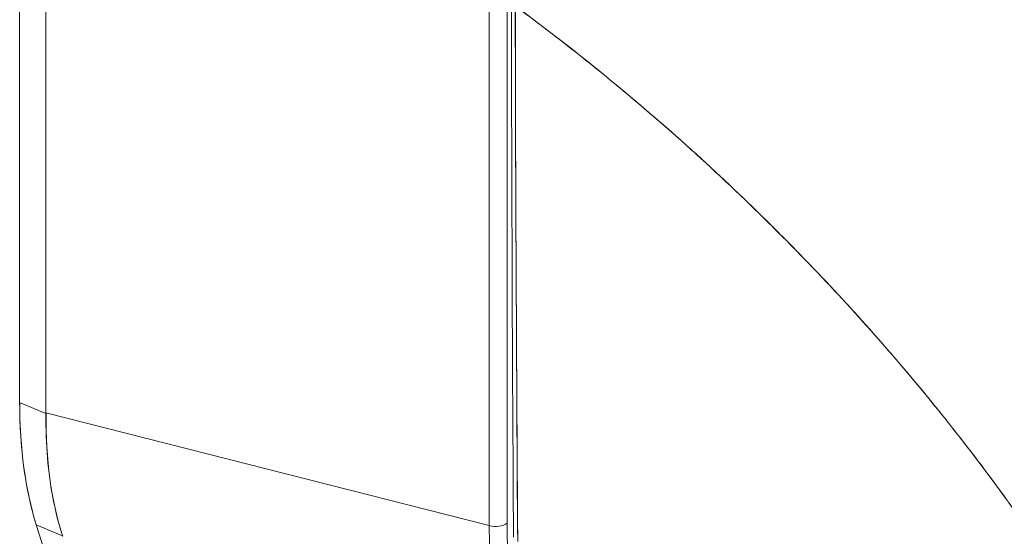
# Model space of a CAD drawing. Header units: inches. Extents: x 14 to 423, y 12 to 263.
# Tile 117 of 124: x 405.702 to 406.707, y 194.111 to 194.638. Entities that reach past the tile are written whole.
import ezdxf

# ---------------------------------------------------------------- set-up
doc = ezdxf.new("R2010")
doc.units = ezdxf.units.IN
doc.header["$LTSCALE"] = 26
doc.header["$MEASUREMENT"] = 0
doc.layers.add('Visible (ANSI)', color=7, linetype='Continuous', lineweight=5)

msp = doc.modelspace()

# ---------------------------------------------------------------- linework, layer by layer
at = {"layer": 'Visible (ANSI)'}
for p, q in [((405.7018, 194.2475), (405.7018, 194.8984)), ((405.7018, 194.8984), (405.7018, 194.2475)), ((405.7287, 194.8824), (405.7287, 194.237)), ((405.7287, 194.237), (405.7287, 194.8824)), ((406.1812, 194.1217), (406.1812, 194.6836)), ((406.1812, 194.6836), (406.1812, 194.1217)), ((406.1994, 194.1244), (406.1994, 194.6862)), ((406.1994, 194.6862), (406.1994, 194.1244)), ((406.1994, 194.429), (406.1994, 194.429)), ((406.1994, 194.4266), (406.1994, 194.4266)), ((406.1994, 194.4223), (406.1994, 194.4223)), ((406.1812, 194.4078), (406.1812, 194.4078)), ((406.1994, 194.3574), (406.1994, 194.3574)), ((406.1812, 194.3429), (406.1812, 194.3429)), ((406.1994, 194.3311), (406.1994, 194.3311)), ((405.7287, 194.2362), (405.7018, 194.2475)), ((405.7018, 194.2475), (405.7287, 194.2362)), ((405.7287, 194.2362), (405.7287, 194.237)), ((405.7287, 194.237), (406.1812, 194.1217)), ((406.1812, 194.1217), (405.7287, 194.237)), ((405.7188, 194.1226), (405.9344, 193.4382)), ((405.9344, 193.4382), (405.7188, 194.1226)), ((405.7188, 194.1226), (405.7456, 194.1114)), ((405.7456, 194.1114), (405.7188, 194.1226)), ((405.7458, 194.1108), (405.7456, 194.1114))]:
    msp.add_line(p, q, dxfattribs=at)
for centre, major_axis, ratio, start_param, end_param in [((406.1704, 194.4179), (-0.0146, 0), 0.57735, 2.397862, 2.397906), ((406.1704, 194.4179), (0.0146, 0), 0.57735, 5.539455, 5.539499), ((406.1704, 194.4179), (0.0091, -0.0114), 0.66056, 0.265231, 0.26532), ((406.1704, 194.3224), (-0.0091, 0.0114), 0.66056, 4.263293, 4.263381), ((406.1704, 194.3224), (0.0146, 0), 0.57735, 5.539455, 5.539499), ((406.1704, 194.3224), (-0.0146, 0), 0.57735, 2.397862, 2.397906), ((406.0031, 194.4868), (0.1982, 0.4726), 0.479925, 2.289045, 2.625786), ((406.0548, 194.4634), (-0.2247, -0.4594), 0.514378, 5.459037, 5.796464), ((406.1876, 194.1293), (0.0146, 0), 0.57735, 4.258603, 5.654866), ((406.1876, 194.1293), (-0.0146, 0), 0.57735, 1.117011, 2.513274), ((406.4093, 194.2827), (0.1131, 0.3768), 0.469222, 2.139939, 2.326413), ((406.51, 194.4061), (0.2168, 0.5017), 0.443357, 2.344262, 2.496609), ((406.4842, 194.365), (0.1987, 0.4794), 0.477247, 2.287172, 2.402006), ((406.4842, 194.365), (-0.1987, -0.4794), 0.477238, 5.42876, 5.543593)]:
    msp.add_ellipse(centre, major_axis=major_axis, ratio=ratio, start_param=start_param, end_param=end_param, dxfattribs=at)
for points in [[(406.206, 194.11), (406.2048, 194.2917), (406.2041, 194.4739), (406.2039, 194.6564)], [(406.1812, 194.4084), (406.1812, 194.4084), (406.1812, 194.4084), (406.1812, 194.4084)], [(406.1812, 194.3547), (406.1812, 194.3547), (406.1812, 194.3547), (406.1812, 194.3547)], [(406.1812, 194.3228), (406.1812, 194.3228), (406.1812, 194.3228), (406.1812, 194.3228)], [(406.1994, 194.3209), (406.1994, 194.3209), (406.1994, 194.3209), (406.1994, 194.3209)], [(406.1994, 194.3123), (406.1994, 194.3123), (406.1994, 194.3123), (406.1994, 194.3123)], [(406.1812, 194.1558), (406.1812, 194.1558), (406.1812, 194.1558), (406.1812, 194.1558)]]:
    msp.add_open_spline(points, degree=3, dxfattribs=at)
for points, knots in [([(406.2103, 194.1056), (406.2102, 194.1183), (406.21, 194.1319), (406.2099, 194.1463), (406.2098, 194.1572), (406.2098, 194.1685), (406.2097, 194.1801), (406.2097, 194.1813), (406.2097, 194.1825), (406.2097, 194.1837), (406.2096, 194.1949), (406.2096, 194.2065), (406.2095, 194.2182), (406.2095, 194.2288), (406.2094, 194.2395), (406.2094, 194.2504), (406.2094, 194.2552), (406.2093, 194.2602), (406.2093, 194.2651), (406.2093, 194.2702), (406.2093, 194.2754), (406.2092, 194.2805), (406.2092, 194.29), (406.2091, 194.2996), (406.2091, 194.3091), (406.209, 194.3243), (406.2089, 194.3395), (406.2088, 194.3547), (406.2088, 194.3574), (406.2088, 194.3601), (406.2088, 194.3627), (406.2087, 194.3801), (406.2086, 194.3973), (406.2085, 194.414), (406.2084, 194.4236), (406.2084, 194.433), (406.2083, 194.4421), (406.2083, 194.4501), (406.2083, 194.458), (406.2082, 194.4656), (406.2082, 194.4748), (406.2082, 194.4837), (406.2082, 194.4925), (406.2081, 194.5018), (406.2081, 194.511), (406.2081, 194.52), (406.2081, 194.5202), (406.2081, 194.5203), (406.2081, 194.5205), (406.2081, 194.5305), (406.2081, 194.5403), (406.2081, 194.55), (406.2081, 194.5607), (406.2081, 194.5712), (406.2081, 194.5815), (406.2081, 194.5845), (406.2081, 194.5875), (406.2081, 194.5905), (406.2081, 194.599), (406.2081, 194.6073), (406.208, 194.6153), (406.208, 194.6283), (406.2079, 194.6407), (406.2078, 194.6522)], [0, 0, 0, 0, 0.081335, 0.081335, 0.081335, 0.142857, 0.142857, 0.142857, 0.149075, 0.149075, 0.149075, 0.208369, 0.208369, 0.208369, 0.261718, 0.261718, 0.261718, 0.285714, 0.285714, 0.285714, 0.31059, 0.31059, 0.31059, 0.356152, 0.356152, 0.356152, 0.428571, 0.428571, 0.428571, 0.441332, 0.441332, 0.441332, 0.524105, 0.524105, 0.524105, 0.571429, 0.571429, 0.571429, 0.612746, 0.612746, 0.612746, 0.661888, 0.661888, 0.661888, 0.714286, 0.714286, 0.714286, 0.715129, 0.715129, 0.715129, 0.773301, 0.773301, 0.773301, 0.837913, 0.837913, 0.837913, 0.857143, 0.857143, 0.857143, 0.911653, 0.911653, 0.911653, 1, 1, 1, 1]), ([(406.2078, 194.6522), (406.2392, 194.629), (406.2695, 194.6055), (406.2986, 194.5818), (406.3277, 194.558), (406.3556, 194.5341), (406.3824, 194.5101), (406.4091, 194.4861), (406.4347, 194.462), (406.4592, 194.438), (406.4837, 194.414), (406.507, 194.3901), (406.5292, 194.3664), (406.5514, 194.3427), (406.5726, 194.3192), (406.5926, 194.2959), (406.6126, 194.2727), (406.6316, 194.2497), (406.6496, 194.2271), (406.6676, 194.2045), (406.6845, 194.1823), (406.7005, 194.1605), (406.7165, 194.1387), (406.7315, 194.1174), (406.7456, 194.0966), (406.7475, 194.0937), (406.7494, 194.0909), (406.7513, 194.0881)], [0, 0, 0, 0, 0.122921, 0.122921, 0.122921, 0.245842, 0.245842, 0.245842, 0.368763, 0.368763, 0.368763, 0.491684, 0.491684, 0.491684, 0.614605, 0.614605, 0.614605, 0.737526, 0.737526, 0.737526, 0.860447, 0.860447, 0.860447, 0.983368, 0.983368, 0.983368, 1, 1, 1, 1]), ([(406.2078, 194.6522), (406.2078, 194.6022), (406.208, 194.5525), (406.2081, 194.5033), (406.2082, 194.491), (406.2082, 194.4787), (406.2083, 194.4664), (406.2084, 194.4324), (406.2086, 194.3986), (406.2088, 194.3649), (406.2089, 194.3379), (406.209, 194.311), (406.2092, 194.2842), (406.2093, 194.2686), (406.2094, 194.2529), (406.2095, 194.2373), (406.2097, 194.1931), (406.21, 194.1492), (406.2103, 194.1056)], [0, 0, 0, 0, 0.266519, 0.266519, 0.266519, 0.333333, 0.333333, 0.333333, 0.518206, 0.518206, 0.518206, 0.666667, 0.666667, 0.666667, 0.753542, 0.753542, 0.753542, 1, 1, 1, 1]), ([(406.7513, 194.0881), (406.7369, 194.1095), (406.7216, 194.1315), (406.7053, 194.1539), (406.689, 194.1764), (406.6716, 194.1993), (406.6532, 194.2226), (406.6348, 194.2459), (406.6152, 194.2696), (406.5946, 194.2936), (406.5739, 194.3176), (406.5521, 194.342), (406.5291, 194.3665), (406.5062, 194.391), (406.482, 194.4158), (406.4566, 194.4406), (406.4312, 194.4654), (406.4046, 194.4903), (406.3768, 194.5151), (406.3489, 194.5399), (406.3198, 194.5646), (406.2895, 194.5891), (406.2632, 194.6104), (406.2359, 194.6314), (406.2078, 194.6522)], [0, 0, 0, 0, 0.127116, 0.127116, 0.127116, 0.254233, 0.254233, 0.254233, 0.381349, 0.381349, 0.381349, 0.508466, 0.508466, 0.508466, 0.635582, 0.635582, 0.635582, 0.762699, 0.762699, 0.762699, 0.889815, 0.889815, 0.889815, 1, 1, 1, 1]), ([(405.7188, 194.1226), (405.715, 194.1345), (405.7119, 194.147), (405.7094, 194.1603), (405.7069, 194.1735), (405.705, 194.1876), (405.7037, 194.2022), (405.7025, 194.2167), (405.7018, 194.2318), (405.7018, 194.2475)], [0, 0, 0, 0, 0.333333, 0.333333, 0.333333, 0.666667, 0.666667, 0.666667, 1, 1, 1, 1]), ([(405.7456, 194.1114), (405.7417, 194.1233), (405.7385, 194.1359), (405.7359, 194.1492), (405.7333, 194.1625), (405.7314, 194.1765), (405.7302, 194.191), (405.729, 194.2055), (405.7285, 194.2206), (405.7287, 194.2362)], [0, 0, 0, 0, 0.3333333, 0.3333333, 0.3333333, 0.6666667, 0.6666667, 0.6666667, 0.9999976, 0.9999976, 0.9999976, 0.9999976]), ([(405.7287, 194.2362), (405.7287, 194.2363), (405.7287, 194.2364), (405.7287, 194.2365), (405.7287, 194.2366), (405.7287, 194.2367), (405.7287, 194.2367), (405.7287, 194.2368), (405.7287, 194.2369), (405.7287, 194.237)], [0, 0, 0, 0, 0.333333, 0.333333, 0.333333, 0.666667, 0.666667, 0.666667, 1, 1, 1, 1]), ([(405.7458, 194.1108), (405.7458, 194.1108), (405.7457, 194.1109), (405.7457, 194.111), (405.7457, 194.111), (405.7457, 194.1111), (405.7457, 194.1112), (405.7456, 194.1113), (405.7456, 194.1113), (405.7456, 194.1114)], [0, 0, 0, 0, 0.333333, 0.333333, 0.333333, 0.666667, 0.666667, 0.666667, 1, 1, 1, 1])]:
    msp.add_open_spline(points, degree=3, knots=knots, dxfattribs=at)

doc.saveas('drawing.dxf')
